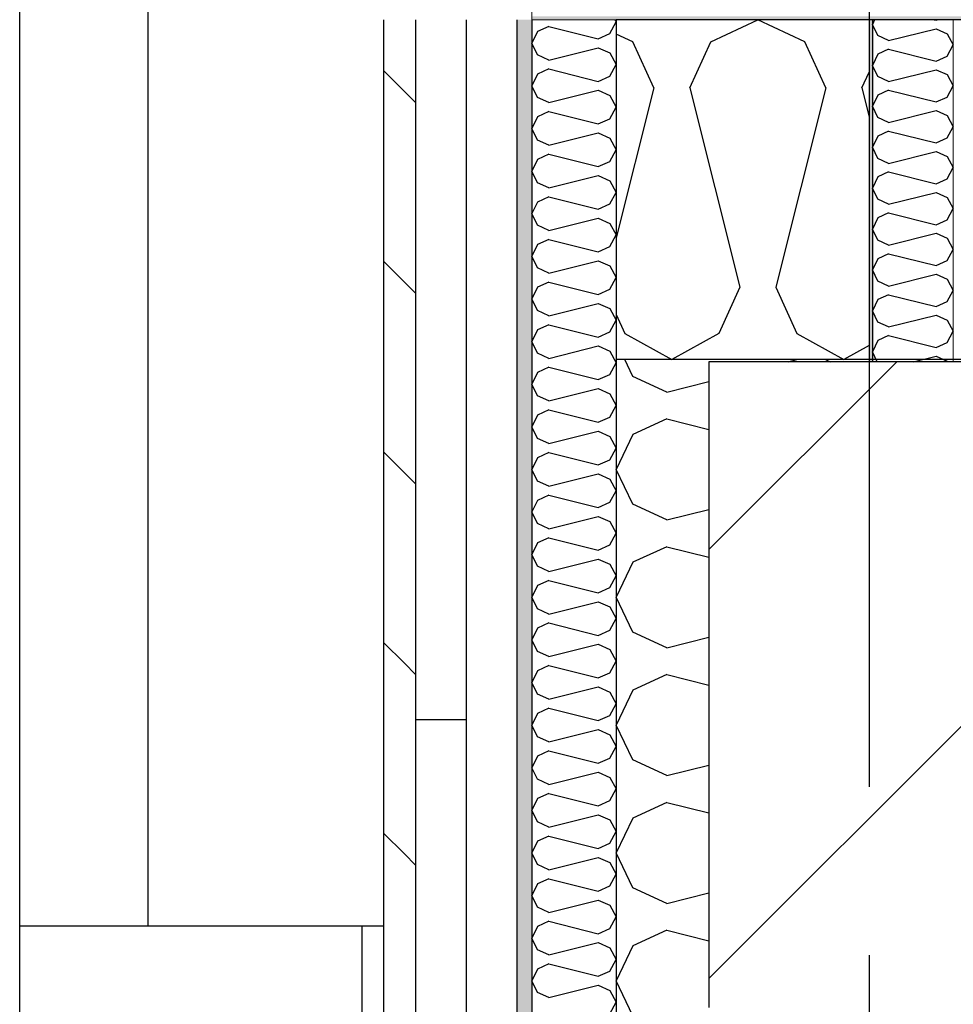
# Model space of a CAD drawing. Header units: millimetres. Extents: x -8544 to 51179, y -2070 to 23603.
# Tile 34 of 174: x -2887 to -2333, y 9471 to 10055. Entities that reach past the tile are written whole.
import ezdxf
from ezdxf.enums import TextEntityAlignment as Align

# ---------------------------------------------------------------- set-up
doc = ezdxf.new("R2010")
doc.units = ezdxf.units.MM
doc.header["$LTSCALE"] = 0.5
doc.header["$MEASUREMENT"] = 0
for name, pattern in [('Akselinje', [1500, 1000, -200, 100, -200]), ('PLINE', [0]), ('Wipeout_Contour', [2000, 0, -2000])]:
    doc.linetypes.add(name, pattern=pattern)
for name, color, linetype in [('0(Nye konstruksjoner)', 7, 'Continuous'), ('223- Bjelker', 7, 'Continuous'), ('223- Bjelker (Skravur)', 7, 'Continuous'), ('232- Ikke-bærende yttervegger', 7, 'Continuous'), ('232- Ikke-bærende yttervegger (Skravur)', 7, 'Continuous'), ('232- Ikke-bærende yttervegger (Skravur)(Nye konstruksjoner)', 7, 'Continuous'), ('232- Ikke-bærende yttervegger(Nye konstruksjoner)', 7, 'Continuous'), ('235- Utvendig kledning og overflate (Skravur)(Nye konstruksjoner)', 7, 'Continuous'), ('235- Utvendig kledning og overflate(Nye konstruksjoner)', 7, 'Continuous'), ('261- Primærkonstruksjon (tak)', 7, 'Continuous'), ('261- Primærkonstruksjon (tak) (Skravur)', 7, 'Continuous'), ('262- Taktekking (Skravur)(Nye konstruksjoner)', 7, 'Continuous'), ('282- Utvendige trapper(Nye konstruksjoner)', 7, 'Continuous'), ('82-- Modullinjer', 7, 'Continuous')]:
    doc.layers.add(name, color=color, linetype=linetype)
doc.layers.add('236- Innvendig kledning og overflate(Nye konstruksjoner)', color=7, linetype='Continuous', lineweight=0)
doc.layers.add('262- Taktekking(Nye konstruksjoner)', color=7, linetype='Continuous', lineweight=0)
doc.styles.add('GENERATED_STYLE_1', font='arial.ttf')
pattern_1 = [(0, (0, 0), (0, 43.30127), [0, -25]), (0, (12.5, 21.65), (0, 43.30127), [0, -25])]

# ---------------------------------------------------------------- blocks, each defined once
blk = doc.blocks.new('*X6')
at = {"layer": '261- Primærkonstruksjon (tak) (Skravur)', "linetype": 'PLINE'}
for p, q in [((-2476.95, 10042.09), (-2449.08, 10055.27)), ((-2421.21, 10042.09), (-2449.08, 10055.27)), ((-2523.26, 10042.09), (-2533.07, 10046.73)), ((-2510.82, 10014.76), (-2523.26, 10042.09)), ((-2489.38, 10014.76), (-2476.95, 10042.09)), ((-2408.78, 10014.76), (-2421.21, 10042.09)), ((-2387.34, 10014.76), (-2383.07, 10024.13)), ((-2510.82, 10014.76), (-2533.07, 9925.76)), ((-2489.38, 10014.76), (-2459.8, 9896.43)), ((-2408.78, 10014.76), (-2438.36, 9896.43)), ((-2387.34, 10014.76), (-2383.07, 9997.7)), ((-2459.8, 9896.43), (-2472.23, 9869.1)), ((-2438.36, 9896.43), (-2425.92, 9869.1)), ((-2533.07, 9880.31), (-2527.97, 9869.1)), ((-2527.97, 9869.1), (-2500.1, 9853.55)), ((-2472.23, 9869.1), (-2500.1, 9853.55)), ((-2425.92, 9869.1), (-2398.06, 9853.55)), ((-2383.07, 9861.91), (-2398.06, 9853.55))]:
    blk.add_line(p, q, dxfattribs=at)
blk = doc.blocks.new('*X13')
at = {"layer": '232- Ikke-bærende yttervegger (Skravur)', "linetype": 'PLINE'}
for p, q in [((-2523.27, 9843.55), (-2528, 9853.55)), ((-2431.1, 9852.26), (-2425.95, 9853.55)), ((-2408.92, 9853.55), (-2406.09, 9852.26)), ((-2502.95, 9834.3), (-2523.27, 9843.55)), ((-2502.95, 9834.3), (-2478.07, 9840.52)), ((-2502.95, 9818.36), (-2523.27, 9809.11)), ((-2502.95, 9818.36), (-2478.07, 9812.14)), ((-2523.27, 9809.11), (-2533.07, 9788.39)), ((-2523.27, 9767.67), (-2533.07, 9788.39)), ((-2502.95, 9758.42), (-2523.27, 9767.67)), ((-2502.95, 9758.42), (-2478.07, 9764.64)), ((-2502.95, 9742.48), (-2523.27, 9733.23)), ((-2502.95, 9742.48), (-2478.07, 9736.26)), ((-2523.27, 9733.23), (-2533.07, 9712.51)), ((-2523.27, 9691.79), (-2533.07, 9712.51)), ((-2502.95, 9682.54), (-2523.27, 9691.79)), ((-2502.95, 9682.54), (-2478.07, 9688.76)), ((-2502.95, 9666.6), (-2523.27, 9657.35)), ((-2502.95, 9666.6), (-2478.07, 9660.38)), ((-2523.27, 9657.35), (-2533.07, 9636.63)), ((-2523.27, 9615.91), (-2533.07, 9636.63)), ((-2502.95, 9606.66), (-2523.27, 9615.91)), ((-2502.95, 9606.66), (-2478.07, 9612.88)), ((-2502.95, 9590.72), (-2523.27, 9581.47)), ((-2502.95, 9590.72), (-2478.07, 9584.5)), ((-2523.27, 9581.47), (-2533.07, 9560.75)), ((-2523.27, 9540.03), (-2533.07, 9560.75)), ((-2502.95, 9530.78), (-2523.27, 9540.03)), ((-2502.95, 9530.78), (-2478.07, 9537)), ((-2502.95, 9514.84), (-2523.27, 9505.59)), ((-2502.95, 9514.84), (-2478.07, 9508.62)), ((-2523.27, 9505.59), (-2533.07, 9484.87)), ((-2523.27, 9464.15), (-2533.07, 9484.87))]:
    blk.add_line(p, q, dxfattribs=at)
blk = doc.blocks.new('*X42')
at = {"layer": '235- Utvendig kledning og overflate (Skravur)(Nye konstruksjoner)', "linetype": 'PLINE'}
for p, q in [((-2573.03, 10051.31), (-2579.8, 10048.23)), ((-2573.03, 10051.31), (-2543.7, 10043.97)), ((-2536.93, 10047.06), (-2533.07, 10053.96)), ((-2533.8, 10055.27), (-2533.07, 10053.96)), ((-2579.8, 10048.23), (-2583.07, 10041.32)), ((-2543.7, 10043.97), (-2536.93, 10047.06)), ((-2579.8, 10034.41), (-2583.07, 10041.32)), ((-2573.03, 10031.33), (-2579.8, 10034.41)), ((-2573.03, 10031.33), (-2543.7, 10038.66)), ((-2543.7, 10038.66), (-2536.93, 10035.58)), ((-2536.93, 10035.58), (-2533.07, 10028.67)), ((-2536.93, 10021.76), (-2533.07, 10028.67)), ((-2579.8, 10022.93), (-2583.07, 10016.02)), ((-2573.03, 10026.01), (-2579.8, 10022.93)), ((-2573.03, 10026.01), (-2543.7, 10018.68)), ((-2543.7, 10018.68), (-2536.93, 10021.76)), ((-2579.8, 10009.12), (-2583.07, 10016.02)), ((-2573.03, 10006.04), (-2543.7, 10013.37)), ((-2543.7, 10013.37), (-2536.93, 10010.29)), ((-2573.03, 10006.04), (-2579.8, 10009.12)), ((-2536.93, 10010.29), (-2533.07, 10003.38)), ((-2573.03, 10000.72), (-2579.8, 9997.64)), ((-2573.03, 10000.72), (-2543.7, 9993.39)), ((-2536.93, 9996.47), (-2533.07, 10003.38)), ((-2579.8, 9997.64), (-2583.07, 9990.73)), ((-2543.7, 9993.39), (-2536.93, 9996.47)), ((-2579.8, 9983.82), (-2583.07, 9990.73)), ((-2573.03, 9980.74), (-2543.7, 9988.07)), ((-2543.7, 9988.07), (-2536.93, 9984.99)), ((-2573.03, 9980.74), (-2579.8, 9983.82)), ((-2536.93, 9984.99), (-2533.07, 9978.09)), ((-2573.03, 9975.43), (-2579.8, 9972.35)), ((-2573.03, 9975.43), (-2543.7, 9968.1)), ((-2536.93, 9971.18), (-2533.07, 9978.09)), ((-2579.8, 9972.35), (-2583.07, 9965.44)), ((-2543.7, 9968.1), (-2536.93, 9971.18)), ((-2579.8, 9958.53), (-2583.07, 9965.44)), ((-2573.03, 9955.45), (-2579.8, 9958.53)), ((-2573.03, 9955.45), (-2543.7, 9962.78)), ((-2543.7, 9962.78), (-2536.93, 9959.7)), ((-2536.93, 9959.7), (-2533.07, 9952.79)), ((-2536.93, 9945.89), (-2533.07, 9952.79)), ((-2579.8, 9947.05), (-2583.07, 9940.15)), ((-2573.03, 9950.14), (-2579.8, 9947.05)), ((-2573.03, 9950.14), (-2543.7, 9942.8)), ((-2543.7, 9942.8), (-2536.93, 9945.89)), ((-2579.8, 9933.24), (-2583.07, 9940.15)), ((-2573.03, 9930.16), (-2543.7, 9937.49)), ((-2543.7, 9937.49), (-2536.93, 9934.41)), ((-2573.03, 9930.16), (-2579.8, 9933.24)), ((-2536.93, 9934.41), (-2533.07, 9927.5)), ((-2573.03, 9924.84), (-2579.8, 9921.76)), ((-2573.03, 9924.84), (-2543.7, 9917.51)), ((-2536.93, 9920.59), (-2533.07, 9927.5)), ((-2579.8, 9921.76), (-2583.07, 9914.85)), ((-2543.7, 9917.51), (-2536.93, 9920.59)), ((-2579.8, 9907.95), (-2583.07, 9914.85)), ((-2573.03, 9904.86), (-2543.7, 9912.2)), ((-2543.7, 9912.2), (-2536.93, 9909.11)), ((-2573.03, 9904.86), (-2579.8, 9907.95)), ((-2536.93, 9909.11), (-2533.07, 9902.21)), ((-2573.03, 9899.55), (-2579.8, 9896.47)), ((-2573.03, 9899.55), (-2543.7, 9892.22)), ((-2536.93, 9895.3), (-2533.07, 9902.21)), ((-2579.8, 9896.47), (-2583.07, 9889.56)), ((-2543.7, 9892.22), (-2536.93, 9895.3)), ((-2579.8, 9882.65), (-2583.07, 9889.56)), ((-2573.03, 9879.57), (-2579.8, 9882.65)), ((-2573.03, 9879.57), (-2543.7, 9886.9)), ((-2543.7, 9886.9), (-2536.93, 9883.82)), ((-2536.93, 9883.82), (-2533.07, 9876.91)), ((-2536.93, 9870.01), (-2533.07, 9876.91)), ((-2579.8, 9871.17), (-2583.07, 9864.27)), ((-2573.03, 9874.26), (-2579.8, 9871.17)), ((-2573.03, 9874.26), (-2543.7, 9866.92)), ((-2543.7, 9866.92), (-2536.93, 9870.01)), ((-2579.8, 9857.36), (-2583.07, 9864.27)), ((-2573.03, 9854.28), (-2543.7, 9861.61)), ((-2543.7, 9861.61), (-2536.93, 9858.53)), ((-2536.93, 9858.53), (-2533.07, 9851.62)), ((-2573.03, 9854.28), (-2579.8, 9857.36)), ((-2573.03, 9848.96), (-2579.8, 9845.88)), ((-2573.03, 9848.96), (-2543.7, 9841.63)), ((-2536.93, 9844.71), (-2533.07, 9851.62)), ((-2579.8, 9845.88), (-2583.07, 9838.97)), ((-2543.7, 9841.63), (-2536.93, 9844.71)), ((-2579.8, 9832.07), (-2583.07, 9838.97)), ((-2573.03, 9828.98), (-2543.7, 9836.32)), ((-2543.7, 9836.32), (-2536.93, 9833.23)), ((-2573.03, 9828.98), (-2579.8, 9832.07)), ((-2536.93, 9833.23), (-2533.07, 9826.33)), ((-2573.03, 9823.67), (-2579.8, 9820.59)), ((-2573.03, 9823.67), (-2543.7, 9816.34)), ((-2536.93, 9819.42), (-2533.07, 9826.33)), ((-2579.8, 9820.59), (-2583.07, 9813.68)), ((-2543.7, 9816.34), (-2536.93, 9819.42)), ((-2579.8, 9806.77), (-2583.07, 9813.68)), ((-2573.03, 9803.69), (-2579.8, 9806.77)), ((-2573.03, 9803.69), (-2543.7, 9811.02)), ((-2543.7, 9811.02), (-2536.93, 9807.94)), ((-2536.93, 9807.94), (-2533.07, 9801.03)), ((-2536.93, 9794.13), (-2533.07, 9801.03)), ((-2579.8, 9795.3), (-2583.07, 9788.39)), ((-2573.03, 9798.38), (-2579.8, 9795.3)), ((-2573.03, 9798.38), (-2543.7, 9791.04)), ((-2579.8, 9781.48), (-2583.07, 9788.39)), ((-2543.7, 9791.04), (-2536.93, 9794.13)), ((-2573.03, 9778.4), (-2543.7, 9785.73)), ((-2543.7, 9785.73), (-2536.93, 9782.65)), ((-2536.93, 9782.65), (-2533.07, 9775.74)), ((-2573.03, 9778.4), (-2579.8, 9781.48)), ((-2573.03, 9773.08), (-2579.8, 9770)), ((-2573.03, 9773.08), (-2543.7, 9765.75)), ((-2536.93, 9768.83), (-2533.07, 9775.74)), ((-2579.8, 9770), (-2583.07, 9763.09)), ((-2543.7, 9765.75), (-2536.93, 9768.83)), ((-2579.8, 9756.19), (-2583.07, 9763.09)), ((-2573.03, 9753.11), (-2543.7, 9760.44)), ((-2543.7, 9760.44), (-2536.93, 9757.36)), ((-2573.03, 9753.11), (-2579.8, 9756.19)), ((-2536.93, 9757.36), (-2533.07, 9750.45)), ((-2573.03, 9747.79), (-2579.8, 9744.71)), ((-2573.03, 9747.79), (-2543.7, 9740.46)), ((-2536.93, 9743.54), (-2533.07, 9750.45)), ((-2579.8, 9744.71), (-2583.07, 9737.8)), ((-2543.7, 9740.46), (-2536.93, 9743.54)), ((-2579.8, 9730.89), (-2583.07, 9737.8)), ((-2573.03, 9727.81), (-2579.8, 9730.89)), ((-2573.03, 9727.81), (-2543.7, 9735.14)), ((-2543.7, 9735.14), (-2536.93, 9732.06)), ((-2536.93, 9732.06), (-2533.07, 9725.16)), ((-2536.93, 9718.25), (-2533.07, 9725.16)), ((-2579.8, 9719.42), (-2583.07, 9712.51)), ((-2573.03, 9722.5), (-2579.8, 9719.42)), ((-2573.03, 9722.5), (-2543.7, 9715.17)), ((-2543.7, 9715.17), (-2536.93, 9718.25)), ((-2579.8, 9705.6), (-2583.07, 9712.51)), ((-2573.03, 9702.52), (-2543.7, 9709.85)), ((-2543.7, 9709.85), (-2536.93, 9706.77)), ((-2536.93, 9706.77), (-2533.07, 9699.86)), ((-2573.03, 9702.52), (-2579.8, 9705.6)), ((-2573.03, 9697.21), (-2579.8, 9694.12)), ((-2573.03, 9697.21), (-2543.7, 9689.87)), ((-2536.93, 9692.96), (-2533.07, 9699.86)), ((-2579.8, 9694.12), (-2583.07, 9687.22)), ((-2543.7, 9689.87), (-2536.93, 9692.96)), ((-2579.8, 9680.31), (-2583.07, 9687.22)), ((-2573.03, 9677.23), (-2543.7, 9684.56)), ((-2543.7, 9684.56), (-2536.93, 9681.48)), ((-2573.03, 9677.23), (-2579.8, 9680.31)), ((-2536.93, 9681.48), (-2533.07, 9674.57)), ((-2573.03, 9671.91), (-2579.8, 9668.83)), ((-2573.03, 9671.91), (-2543.7, 9664.58)), ((-2536.93, 9667.66), (-2533.07, 9674.57)), ((-2579.8, 9668.83), (-2583.07, 9661.92)), ((-2543.7, 9664.58), (-2536.93, 9667.66)), ((-2579.8, 9655.02), (-2583.07, 9661.92)), ((-2573.03, 9651.93), (-2579.8, 9655.02)), ((-2573.03, 9651.93), (-2543.7, 9659.27)), ((-2543.7, 9659.27), (-2536.93, 9656.18)), ((-2536.93, 9656.18), (-2533.07, 9649.28)), ((-2536.93, 9642.37), (-2533.07, 9649.28)), ((-2579.8, 9643.54), (-2583.07, 9636.63)), ((-2573.03, 9646.62), (-2579.8, 9643.54)), ((-2573.03, 9646.62), (-2543.7, 9639.29)), ((-2543.7, 9639.29), (-2536.93, 9642.37)), ((-2579.8, 9629.72), (-2583.07, 9636.63)), ((-2573.03, 9626.64), (-2543.7, 9633.97)), ((-2543.7, 9633.97), (-2536.93, 9630.89)), ((-2536.93, 9630.89), (-2533.07, 9623.98)), ((-2573.03, 9626.64), (-2579.8, 9629.72)), ((-2573.03, 9621.33), (-2579.8, 9618.24)), ((-2573.03, 9621.33), (-2543.7, 9613.99)), ((-2536.93, 9617.08), (-2533.07, 9623.98)), ((-2579.8, 9618.24), (-2583.07, 9611.34)), ((-2543.7, 9613.99), (-2536.93, 9617.08)), ((-2579.8, 9604.43), (-2583.07, 9611.34)), ((-2573.03, 9601.35), (-2543.7, 9608.68)), ((-2543.7, 9608.68), (-2536.93, 9605.6)), ((-2573.03, 9601.35), (-2579.8, 9604.43)), ((-2536.93, 9605.6), (-2533.07, 9598.69)), ((-2573.03, 9596.03), (-2579.8, 9592.95)), ((-2573.03, 9596.03), (-2543.7, 9588.7)), ((-2536.93, 9591.78), (-2533.07, 9598.69)), ((-2579.8, 9592.95), (-2583.07, 9586.04)), ((-2543.7, 9588.7), (-2536.93, 9591.78)), ((-2579.8, 9579.14), (-2583.07, 9586.04)), ((-2573.03, 9576.05), (-2579.8, 9579.14)), ((-2573.03, 9576.05), (-2543.7, 9583.39)), ((-2543.7, 9583.39), (-2536.93, 9580.3)), ((-2536.93, 9580.3), (-2533.07, 9573.4)), ((-2536.93, 9566.49), (-2533.07, 9573.4)), ((-2579.8, 9567.66), (-2583.07, 9560.75)), ((-2573.03, 9570.74), (-2579.8, 9567.66)), ((-2573.03, 9570.74), (-2543.7, 9563.41)), ((-2543.7, 9563.41), (-2536.93, 9566.49)), ((-2579.8, 9553.84), (-2583.07, 9560.75)), ((-2573.03, 9550.76), (-2543.7, 9558.09)), ((-2543.7, 9558.09), (-2536.93, 9555.01)), ((-2536.93, 9555.01), (-2533.07, 9548.1)), ((-2573.03, 9550.76), (-2579.8, 9553.84)), ((-2573.03, 9545.45), (-2579.8, 9542.37)), ((-2573.03, 9545.45), (-2543.7, 9538.12)), ((-2536.93, 9541.2), (-2533.07, 9548.1)), ((-2579.8, 9542.37), (-2583.07, 9535.46)), ((-2543.7, 9538.12), (-2536.93, 9541.2)), ((-2579.8, 9528.55), (-2583.07, 9535.46)), ((-2573.03, 9525.47), (-2543.7, 9532.8)), ((-2543.7, 9532.8), (-2536.93, 9529.72)), ((-2573.03, 9525.47), (-2579.8, 9528.55)), ((-2536.93, 9529.72), (-2533.07, 9522.81)), ((-2573.03, 9520.15), (-2579.8, 9517.07)), ((-2573.03, 9520.15), (-2543.7, 9512.82)), ((-2536.93, 9515.9), (-2533.07, 9522.81)), ((-2579.8, 9517.07), (-2583.07, 9510.17)), ((-2543.7, 9512.82), (-2536.93, 9515.9)), ((-2579.8, 9503.26), (-2583.07, 9510.17)), ((-2573.03, 9500.18), (-2579.8, 9503.26)), ((-2573.03, 9500.18), (-2543.7, 9507.51)), ((-2543.7, 9507.51), (-2536.93, 9504.43)), ((-2536.93, 9504.43), (-2533.07, 9497.52)), ((-2536.93, 9490.61), (-2533.07, 9497.52)), ((-2579.8, 9491.78), (-2583.07, 9484.87)), ((-2573.03, 9494.86), (-2579.8, 9491.78)), ((-2573.03, 9494.86), (-2543.7, 9487.53)), ((-2543.7, 9487.53), (-2536.93, 9490.61)), ((-2579.8, 9477.96), (-2583.07, 9484.87)), ((-2573.03, 9474.88), (-2543.7, 9482.22)), ((-2543.7, 9482.22), (-2536.93, 9479.13)), ((-2536.93, 9479.13), (-2533.07, 9472.23)), ((-2573.03, 9474.88), (-2579.8, 9477.96)), ((-2536.93, 9465.32), (-2533.07, 9472.23))]:
    blk.add_line(p, q, dxfattribs=at)
blk = doc.blocks.new('*X83')
at = {"layer": '232- Ikke-bærende yttervegger (Skravur)(Nye konstruksjoner)', "linetype": 'PLINE'}
for p, q in [((-2379.73, 10055.27), (-2381.07, 10052.45)), ((-2377.93, 10045.82), (-2381.07, 10052.45)), ((-2344.38, 10055.27), (-2343.28, 10055)), ((-2343.28, 10055), (-2342.67, 10055.27)), ((-2371.43, 10042.86), (-2377.93, 10045.82)), ((-2371.43, 10042.86), (-2343.28, 10049.9)), ((-2343.28, 10049.9), (-2336.77, 10046.94)), ((-2336.77, 10046.94), (-2333.07, 10040.31)), ((-2336.77, 10033.68), (-2333.07, 10040.31)), ((-2377.93, 10034.8), (-2381.07, 10028.17)), ((-2371.43, 10037.76), (-2377.93, 10034.8)), ((-2371.43, 10037.76), (-2343.28, 10030.72)), ((-2377.93, 10021.53), (-2381.07, 10028.17)), ((-2343.28, 10030.72), (-2336.77, 10033.68)), ((-2371.43, 10018.58), (-2343.28, 10025.61)), ((-2343.28, 10025.61), (-2336.77, 10022.66)), ((-2336.77, 10022.66), (-2333.07, 10016.02)), ((-2371.43, 10018.58), (-2377.93, 10021.53)), ((-2377.93, 10010.52), (-2381.07, 10003.88)), ((-2371.43, 10013.47), (-2377.93, 10010.52)), ((-2371.43, 10013.47), (-2343.28, 10006.43)), ((-2336.77, 10009.39), (-2333.07, 10016.02)), ((-2343.28, 10006.43), (-2336.77, 10009.39)), ((-2377.93, 9997.25), (-2381.07, 10003.88)), ((-2371.43, 9994.29), (-2343.28, 10001.33)), ((-2343.28, 10001.33), (-2336.77, 9998.37)), ((-2371.43, 9994.29), (-2377.93, 9997.25)), ((-2336.77, 9998.37), (-2333.07, 9991.74)), ((-2371.43, 9989.19), (-2377.93, 9986.23)), ((-2371.43, 9989.19), (-2343.28, 9982.15)), ((-2336.77, 9985.11), (-2333.07, 9991.74)), ((-2377.93, 9986.23), (-2381.07, 9979.6)), ((-2343.28, 9982.15), (-2336.77, 9985.11)), ((-2377.93, 9972.97), (-2381.07, 9979.6)), ((-2371.43, 9970.01), (-2343.28, 9977.05)), ((-2343.28, 9977.05), (-2336.77, 9974.09)), ((-2371.43, 9970.01), (-2377.93, 9972.97)), ((-2336.77, 9974.09), (-2333.07, 9967.46)), ((-2371.43, 9964.91), (-2377.93, 9961.95)), ((-2371.43, 9964.91), (-2343.28, 9957.87)), ((-2336.77, 9960.83), (-2333.07, 9967.46)), ((-2377.93, 9961.95), (-2381.07, 9955.32)), ((-2343.28, 9957.87), (-2336.77, 9960.83)), ((-2377.93, 9948.69), (-2381.07, 9955.32)), ((-2371.43, 9945.73), (-2343.28, 9952.77)), ((-2343.28, 9952.77), (-2336.77, 9949.81)), ((-2371.43, 9945.73), (-2377.93, 9948.69)), ((-2336.77, 9949.81), (-2333.07, 9943.18)), ((-2371.43, 9940.63), (-2377.93, 9937.67)), ((-2371.43, 9940.63), (-2343.28, 9933.59)), ((-2336.77, 9936.55), (-2333.07, 9943.18)), ((-2377.93, 9937.67), (-2381.07, 9931.04)), ((-2343.28, 9933.59), (-2336.77, 9936.55)), ((-2377.93, 9924.41), (-2381.07, 9931.04)), ((-2371.43, 9921.45), (-2377.93, 9924.41)), ((-2371.43, 9921.45), (-2343.28, 9928.49)), ((-2343.28, 9928.49), (-2336.77, 9925.53)), ((-2336.77, 9925.53), (-2333.07, 9918.9)), ((-2336.77, 9912.27), (-2333.07, 9918.9)), ((-2377.93, 9913.39), (-2381.07, 9906.76)), ((-2371.43, 9916.35), (-2377.93, 9913.39)), ((-2371.43, 9916.35), (-2343.28, 9909.31)), ((-2343.28, 9909.31), (-2336.77, 9912.27)), ((-2377.93, 9900.13), (-2381.07, 9906.76)), ((-2371.43, 9897.17), (-2377.93, 9900.13)), ((-2371.43, 9897.17), (-2343.28, 9904.21)), ((-2343.28, 9904.21), (-2336.77, 9901.25)), ((-2336.77, 9901.25), (-2333.07, 9894.62)), ((-2336.77, 9887.99), (-2333.07, 9894.62)), ((-2377.93, 9889.11), (-2381.07, 9882.48)), ((-2371.43, 9892.07), (-2377.93, 9889.11)), ((-2371.43, 9892.07), (-2343.28, 9885.03)), ((-2343.28, 9885.03), (-2336.77, 9887.99)), ((-2377.93, 9875.85), (-2381.07, 9882.48)), ((-2371.43, 9872.89), (-2343.28, 9879.93)), ((-2343.28, 9879.93), (-2336.77, 9876.97)), ((-2336.77, 9876.97), (-2333.07, 9870.34)), ((-2371.43, 9872.89), (-2377.93, 9875.85)), ((-2336.77, 9863.71), (-2333.07, 9870.34)), ((-2377.93, 9864.83), (-2381.07, 9858.2)), ((-2371.43, 9867.79), (-2377.93, 9864.83)), ((-2371.43, 9867.79), (-2343.28, 9860.75)), ((-2343.28, 9860.75), (-2336.77, 9863.71)), ((-2378.26, 9852.26), (-2381.07, 9858.2)), ((-2356.82, 9852.26), (-2343.28, 9855.65)), ((-2343.28, 9855.65), (-2336.77, 9852.69)), ((-2336.77, 9852.69), (-2336.54, 9852.26))]:
    blk.add_line(p, q, dxfattribs=at)
blk = doc.blocks.new('Standard grid marker[2]', base_point=(-2383.07, 12550))
at = {"layer": '82-- Modullinjer', "linetype": 'Akselinje'}
blk.add_line((-2383.07, 12350), (-2383.07, 1550), dxfattribs=at)
at = {"layer": '82-- Modullinjer', "style": 'GENERATED_STYLE_1'}
for tag, p in [('AC_MarkerText_1_0', (-2383.07, 12887.5)), ('AC_MarkerText_1_1', (-2383.07, 1187.5))]:
    blk.add_attdef(tag, text='', height=175, rotation=360, dxfattribs=at).set_placement(p, align=Align.TOP_CENTER)

msp = doc.modelspace()

# ---------------------------------------------------------------- hatches: boundary and pattern name
at = {"layer": '223- Bjelker (Skravur)', "linetype": 'Continuous'}
h = msp.add_hatch(dxfattribs=at)
h.set_pattern_fill('Skrålinjer_3', color=256, style=0, pattern_type=2)
h.set_pattern_definition([(45, (0, 0), (-127.2792, 127.2792), [])])
h.paths.add_polyline_path([(-2478.07, 9852.26), (-2478.07, 9469), (-2288.07, 9469), (-2288.07, 9852.26)])
at = {"layer": '232- Ikke-bærende yttervegger (Skravur)(Nye konstruksjoner)', "linetype": 'Continuous'}
msp.add_hatch(color=256, dxfattribs=at).paths.add_polyline_path([(-2383.07, 9852.26), (-2381.07, 9852.26), (-2381.07, 10055.27), (-2383.07, 10055.27)])
at = {"layer": '235- Utvendig kledning og overflate (Skravur)(Nye konstruksjoner)', "linetype": 'Continuous'}
h = msp.add_hatch(dxfattribs=at)
h.set_pattern_fill('Skrålinjer_2', color=256, style=0, pattern_type=2)
h.set_pattern_definition([(315, (0, 0), (56.56854, 56.56854), [80, 0])])
h.paths.add_polyline_path([(-2671.07, 6850), (-2652.07, 6850), (-2652.07, 10055.27), (-2671.07, 10055.27)])
h = msp.add_hatch(dxfattribs=at)
h.set_pattern_fill('Prikker_tett', color=256, style=0, pattern_type=2)
h.set_pattern_definition(pattern_1)
h.paths.add_polyline_path([(-2592.07, 6850), (-2583.07, 6850), (-2583.07, 10055.27), (-2592.07, 10055.27)])
at = {"layer": '262- Taktekking (Skravur)(Nye konstruksjoner)', "linetype": 'Continuous'}
h = msp.add_hatch(dxfattribs=at)
h.set_pattern_fill('Prikker_tett', color=256, style=0, pattern_type=2)
h.set_pattern_definition(pattern_1)
h.paths.add_polyline_path([(-2583.07, 10055.27), (12216.93, 10055.27), (12216.93, 10057.29), (-2583.07, 10057.29)])

# ---------------------------------------------------------------- linework, layer by layer
at = {"layer": '223- Bjelker', "linetype": 'PLINE', "flags": 128}
msp.add_lwpolyline([(-2320.57, 9852.26), (-2333.07, 9852.26), (-2381.07, 9852.26), (-2383.07, 9852.26), (-2478.07, 9852.26)], dxfattribs=at)
at = {"layer": '232- Ikke-bærende yttervegger', "linetype": 'PLINE'}
for p, q in [((-2533.07, 9853.55), (-2533.07, 6850)), ((-2383.07, 9853.55), (-2383.07, 9852.26)), ((-2478.07, 9852.26), (-2478.07, 9469))]:
    msp.add_line(p, q, dxfattribs=at)
at = {"layer": '232- Ikke-bærende yttervegger(Nye konstruksjoner)', "linetype": 'PLINE'}
for p, q in [((-2383.07, 10055.27), (-2383.07, 9853.55)), ((-2381.07, 10055.27), (-2381.07, 9852.26))]:
    msp.add_line(p, q, dxfattribs=at)
at = {"layer": '235- Utvendig kledning og overflate(Nye konstruksjoner)', "linetype": 'PLINE'}
for p, q in [((-2671.07, 10055.27), (-2671.07, 6850)), ((-2652.07, 10055.27), (-2652.07, 6850))]:
    msp.add_line(p, q, dxfattribs=at)
at = {"layer": '235- Utvendig kledning og overflate(Nye konstruksjoner)', "linetype": 'PLINE', "flags": 128}
msp.add_lwpolyline([(-2583.07, 10055.27), (-2583.07, 7351.88), (-2583.07, 7349.88), (-2583.07, 7319.88), (-2583.07, 6850)], dxfattribs=at)
at = {"layer": '236- Innvendig kledning og overflate(Nye konstruksjoner)', "linetype": 'PLINE'}
msp.add_line((-2333.07, 10055.27), (-2333.07, 9852.26), dxfattribs=at)
at = {"layer": '261- Primærkonstruksjon (tak)', "linetype": 'PLINE'}
for p, q in [((-2533.07, 10055.27), (-2533.07, 9853.55)), ((-2383.07, 9853.55), (-2533.07, 9853.55)), ((-2288.07, 9853.55), (-2383.07, 9853.55))]:
    msp.add_line(p, q, dxfattribs=at)
at = {"layer": '261- Primærkonstruksjon (tak)', "linetype": 'PLINE', "flags": 128}
msp.add_lwpolyline([(12166.93, 10055.27), (12016.93, 10055.27), (12014.93, 10055.27), (11966.93, 10055.27), (11954.43, 10055.27), (-2320.57, 10055.27), (-2333.07, 10055.27), (-2381.07, 10055.27), (-2383.07, 10055.27), (-2533.07, 10055.27)], dxfattribs=at)
at = {"layer": '262- Taktekking(Nye konstruksjoner)', "linetype": 'PLINE'}
msp.add_line((-2533.07, 10055.27), (-2583.07, 10055.27), dxfattribs=at)
at = {"layer": '262- Taktekking(Nye konstruksjoner)', "linetype": 'PLINE', "flags": 128}
msp.add_lwpolyline([(-2583.07, 10158.15), (-2583.07, 10107.72), (-2583.07, 10057.29), (-2583.07, 10055.27)], dxfattribs=at)
at = {"layer": '282- Utvendige trapper(Nye konstruksjoner)', "linetype": 'PLINE'}
for p, q in [((-2886.97, 9517.2), (-2886.97, 10497.6)), ((-2810.77, 9517.2), (-2810.77, 10497.6)), ((-2683.77, 9517.2), (-2886.97, 9517.2)), ((-2886.97, 9415.6), (-2886.97, 9517.2)), ((-2671.07, 9517.2), (-2683.77, 9517.2)), ((-2683.77, 9415.6), (-2683.77, 9517.2))]:
    msp.add_line(p, q, dxfattribs=at)

# ---------------------------------------------------------------- block references
at = {"layer": '232- Ikke-bærende yttervegger'}
msp.add_blockref('*X13', (0, 0), dxfattribs=at)
at = {"layer": '232- Ikke-bærende yttervegger(Nye konstruksjoner)'}
msp.add_blockref('*X83', (0, 0), dxfattribs=at)
at = {"layer": '235- Utvendig kledning og overflate(Nye konstruksjoner)'}
msp.add_blockref('*X42', (0, 0), dxfattribs=at)
at = {"layer": '261- Primærkonstruksjon (tak)'}
msp.add_blockref('*X6', (0, 0), dxfattribs=at)

# ---------------------------------------------------------------- next in the draw order: wipeouts: each hides what was drawn before it
at = {"linetype": 'Wipeout_Contour', "ltscale": 35434.348589}
msp.add_wipeout([(-2622.07, 6850), (-2592.07, 6850), (-2592.07, 10055.27), (-2622.07, 10055.27)], dxfattribs=at).dxf.layer = '235- Utvendig kledning og overflate (Skravur)(Nye konstruksjoner)'

# ---------------------------------------------------------------- next in the draw order: linework, layer by layer
at = {"layer": '0(Nye konstruksjoner)', "linetype": 'PLINE'}
msp.add_line((-2652.07, 9640), (-2622.07, 9640), dxfattribs=at)
at = {"layer": '235- Utvendig kledning og overflate(Nye konstruksjoner)', "linetype": 'PLINE'}
for p, q in [((-2622.07, 10055.27), (-2622.07, 6850)), ((-2592.07, 10055.27), (-2592.07, 6850))]:
    msp.add_line(p, q, dxfattribs=at)

# ---------------------------------------------------------------- next in the draw order: block references
at = {"layer": '82-- Modullinjer', "linetype": 'PLINE'}
msp.add_blockref('Standard grid marker[2]', (-2383.07, 12550), dxfattribs=at)

doc.saveas('drawing.dxf')
